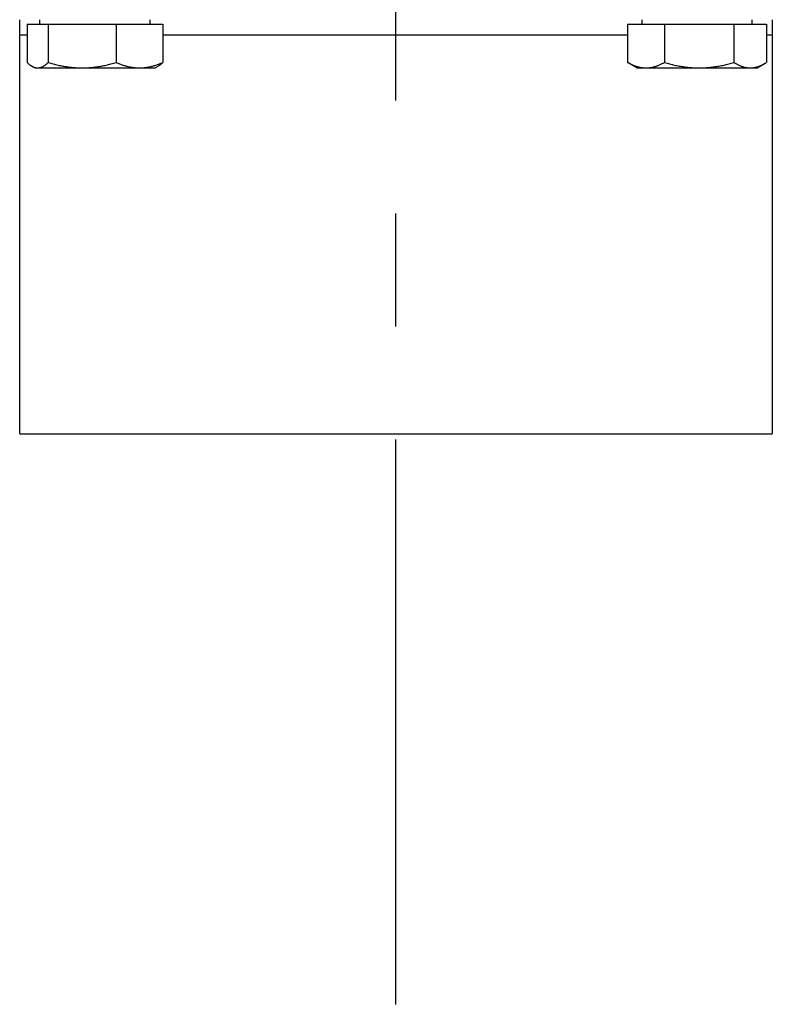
# Model space of a CAD drawing. Header units: millimetres. Extents: x 0 to 8400, y 0 to 5940.
# Tile 16 of 54: x 3178 to 3278, y 1662 to 1793. Entities that reach past the tile are written whole.
import ezdxf

# ---------------------------------------------------------------- set-up
doc = ezdxf.new("R2010")
doc.units = ezdxf.units.MM
doc.header["$LTSCALE"] = 20
doc.linetypes.add('MITTE', pattern=[2, 1.25, -0.25, 0.25, -0.25])
doc.layers.add('02-LINIE-035', color=2, linetype='CONTINUOUS')
doc.layers.add('05-ACHSE', color=1, linetype='MITTE')

msp = doc.modelspace()

# ---------------------------------------------------------------- linework, layer by layer
at = {"layer": '02-LINIE-035'}
for p, q in [((3178.24, 1790.8), (3178.24, 1792.8)), ((3180.93, 1792.2), (3180.93, 1792.8)), ((3195.56, 1792.2), (3195.56, 1792.8)), ((3260.93, 1792.2), (3260.93, 1792.8)), ((3275.56, 1792.2), (3275.56, 1792.8)), ((3278.24, 1792.8), (3278.24, 1790.8)), ((3179.22, 1792.2), (3179.22, 1787.12)), ((3179.22, 1792.2), (3182.02, 1792.2)), ((3182.02, 1792.2), (3191.04, 1792.2)), ((3182.02, 1792.2), (3182.02, 1787.12)), ((3191.04, 1792.2), (3197.27, 1792.2)), ((3191.04, 1792.2), (3191.04, 1787.12)), ((3197.27, 1792.2), (3197.27, 1787.12)), ((3259.01, 1792.2), (3263.91, 1792.2)), ((3259.01, 1792.2), (3259.01, 1787.12)), ((3263.91, 1792.2), (3273.14, 1792.2)), ((3263.91, 1792.2), (3263.91, 1787.12)), ((3273.14, 1792.2), (3273.14, 1787.12)), ((3273.14, 1792.2), (3277.47, 1792.2)), ((3277.47, 1792.2), (3277.47, 1787.12)), ((3178.24, 1737.8), (3178.24, 1790.8)), ((3178.24, 1790.8), (3179.22, 1790.8)), ((3197.27, 1790.8), (3259.01, 1790.8)), ((3277.47, 1790.8), (3278.24, 1790.8)), ((3278.24, 1790.8), (3278.24, 1737.8)), ((3180.24, 1786.4), (3179.85, 1786.63)), ((3180.24, 1786.4), (3180.62, 1786.4)), ((3180.62, 1786.4), (3186.53, 1786.4)), ((3186.53, 1786.4), (3194.15, 1786.4)), ((3194.15, 1786.4), (3196.24, 1786.4)), ((3196.24, 1786.4), (3196.64, 1786.63)), ((3260.24, 1786.4), (3259.18, 1787.01)), ((3260.24, 1786.4), (3261.46, 1786.4)), ((3261.46, 1786.4), (3268.52, 1786.4)), ((3268.52, 1786.4), (3275.3, 1786.4)), ((3275.3, 1786.4), (3276.24, 1786.4)), ((3276.24, 1786.4), (3277.3, 1787.01)), ((3178.24, 1737.8), (3278.24, 1737.8))]:
    msp.add_line(p, q, dxfattribs=at)
for points, weights in [([(3179.22, 1787.12), (3179.97, 1786.4), (3180.62, 1786.4)], [1, 1.0379548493, 1]), ([(3180.62, 1786.4), (3181.27, 1786.4), (3182.02, 1787.12)], [1, 1.0379548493, 1]), ([(3182.02, 1787.12), (3184.44, 1786.4), (3186.53, 1786.4)], [1, 1.0379548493, 1]), ([(3186.53, 1786.4), (3188.63, 1786.4), (3191.04, 1787.12)], [1, 1.0379548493, 1]), ([(3191.04, 1787.12), (3192.71, 1786.4), (3194.15, 1786.4)], [1, 1.0379548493, 1]), ([(3194.15, 1786.4), (3195.6, 1786.4), (3197.27, 1787.12)], [1, 1.0379548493, 1]), ([(3197.27, 1787.12), (3196.94, 1786.8), (3196.64, 1786.63)], [1, 1.01629232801, 1.01859751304]), ([(3259.01, 1787.12), (3260.32, 1786.4), (3261.46, 1786.4)], [1, 1.0379548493, 1]), ([(3259.18, 1787.01), (3259.1, 1787.06), (3259.01, 1787.12)], [1.0050818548, 1.00273851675, 1]), ([(3261.46, 1786.4), (3262.59, 1786.4), (3263.91, 1787.12)], [1, 1.0379548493, 1]), ([(3263.91, 1787.12), (3266.38, 1786.4), (3268.52, 1786.4)], [1, 1.0379548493, 1]), ([(3268.52, 1786.4), (3270.66, 1786.4), (3273.14, 1787.12)], [1, 1.0379548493, 1]), ([(3273.14, 1787.12), (3274.3, 1786.4), (3275.3, 1786.4)], [1, 1.0379548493, 1]), ([(3275.3, 1786.4), (3276.31, 1786.4), (3277.47, 1787.12)], [1, 1.0379548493, 1])]:
    msp.add_rational_spline(points, weights, degree=2, dxfattribs=at)
at = {"layer": '05-ACHSE', "ltscale": 3}
msp.add_line((3228.24, 1662.05), (3228.24, 3071.3), dxfattribs=at)

doc.saveas('drawing.dxf')
